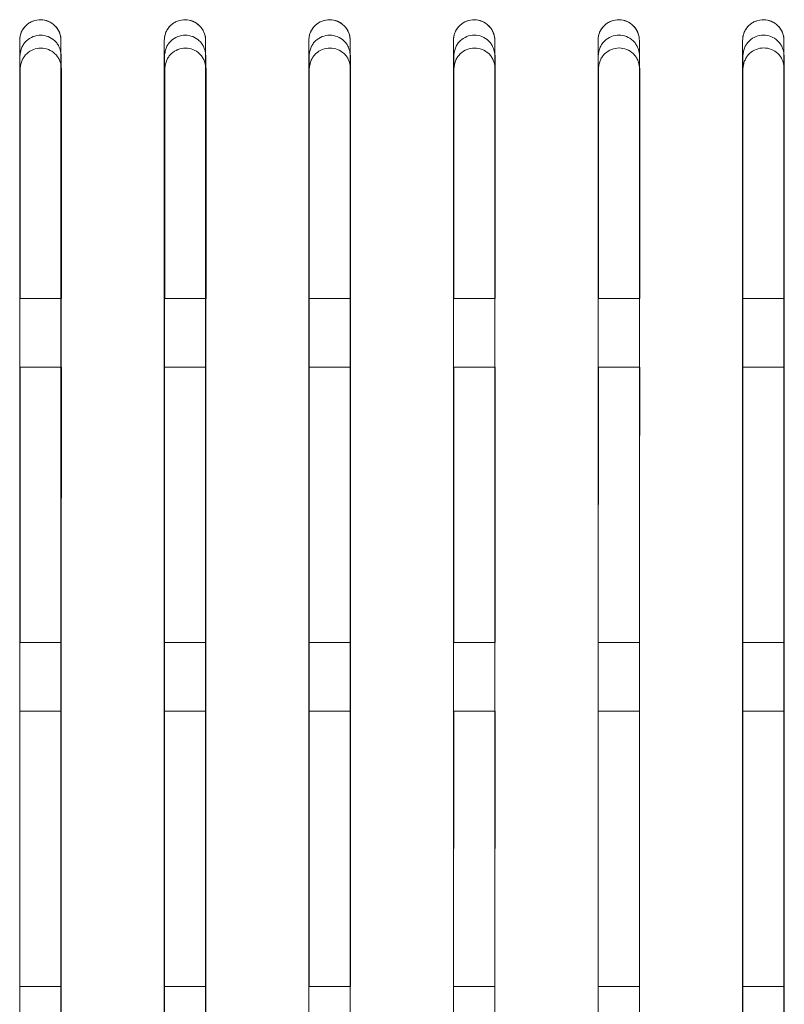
# Model space of a CAD drawing. Header units: millimetres. Extents: x 19 to 844, y 7 to 552.
# Tile 78 of 177: x 155 to 164, y 357 to 369. Entities that reach past the tile are written whole.
import ezdxf

# ---------------------------------------------------------------- set-up
doc = ezdxf.new("R2010")
doc.units = ezdxf.units.MM

msp = doc.modelspace()

# ---------------------------------------------------------------- linework, layer by layer
at = {"color": 7, "linetype": 'Continuous', "lineweight": 15}
for p, q in [((155.374, 368.094), (155.373, 365.424)), ((155.853, 365.424), (155.854, 368.094)), ((157.053, 368.095), (157.053, 365.424)), ((157.533, 365.424), (157.533, 368.095)), ((158.733, 368.095), (158.732, 365.424)), ((159.212, 365.424), (159.213, 368.095)), ((160.413, 368.095), (160.412, 365.424)), ((160.892, 365.424), (160.893, 368.095)), ((162.093, 368.096), (162.092, 365.424)), ((162.572, 365.424), (162.573, 368.096)), ((163.772, 368.096), (163.772, 365.424)), ((164.252, 365.424), (164.252, 368.096)), ((155.368, 365.424), (155.848, 365.424)), ((157.048, 365.424), (157.528, 365.424)), ((158.728, 365.424), (159.208, 365.424)), ((160.408, 365.424), (160.888, 365.424)), ((162.088, 365.424), (162.568, 365.424)), ((163.768, 365.424), (164.248, 365.424)), ((155.848, 364.624), (155.368, 364.624)), ((155.373, 364.624), (155.372, 361.424)), ((157.528, 364.624), (157.048, 364.624)), ((157.052, 364.624), (157.052, 361.424)), ((159.208, 364.624), (158.728, 364.624)), ((158.732, 364.624), (158.731, 361.424)), ((160.888, 364.624), (160.408, 364.624)), ((160.412, 364.624), (160.411, 361.424)), ((162.568, 364.624), (162.088, 364.624)), ((162.092, 364.624), (162.091, 361.424)), ((164.248, 364.624), (163.768, 364.624)), ((163.772, 364.624), (163.771, 361.424)), ((155.848, 361.424), (155.368, 361.424)), ((157.528, 361.424), (157.048, 361.424)), ((159.208, 361.424), (158.728, 361.424)), ((160.888, 361.424), (160.408, 361.424)), ((162.568, 361.424), (162.088, 361.424)), ((164.248, 361.424), (163.768, 361.424)), ((155.368, 360.624), (155.848, 360.624)), ((155.371, 360.624), (155.371, 357.424)), ((155.851, 357.424), (155.851, 360.624)), ((157.048, 360.624), (157.528, 360.624)), ((157.051, 360.624), (157.051, 357.424)), ((157.531, 357.424), (157.531, 360.624)), ((158.728, 360.624), (159.208, 360.624)), ((158.731, 360.624), (158.731, 357.424)), ((159.21, 357.424), (159.211, 360.624)), ((160.408, 360.624), (160.888, 360.624)), ((160.411, 360.624), (160.41, 357.424)), ((160.89, 357.424), (160.891, 360.624)), ((162.088, 360.624), (162.568, 360.624)), ((162.091, 360.624), (162.09, 357.424)), ((162.57, 357.424), (162.571, 360.624)), ((163.768, 360.624), (164.248, 360.624)), ((163.771, 360.624), (163.77, 357.424)), ((164.25, 357.424), (164.251, 360.624)), ((155.848, 357.424), (155.368, 357.424)), ((157.528, 357.424), (157.048, 357.424)), ((159.208, 357.424), (158.728, 357.424)), ((160.888, 357.424), (160.408, 357.424)), ((162.568, 357.424), (162.088, 357.424)), ((164.248, 357.424), (163.768, 357.424))]:
    msp.add_line(p, q, dxfattribs=at)
for points, knots in [([(155.848, 368.424), (155.848, 368.433), (155.848, 368.45), (155.843, 368.476), (155.834, 368.51), (155.814, 368.551), (155.772, 368.604), (155.705, 368.65), (155.613, 368.67), (155.534, 368.656), (155.478, 368.627), (155.436, 368.594), (155.399, 368.548), (155.373, 368.488), (155.37, 368.445), (155.368, 368.424)], [0, 0, 0, 0, 0.036835, 0.072667, 0.107872, 0.182311, 0.257524, 0.377611, 0.494593, 0.613139, 0.674205, 0.737563, 0.825246, 0.910696, 1, 1, 1, 1]), ([(155.368, 368.424), (155.369, 368.434), (155.369, 368.453), (155.374, 368.478), (155.38, 368.5), (155.391, 368.528), (155.41, 368.562), (155.451, 368.61), (155.519, 368.653), (155.612, 368.67), (155.704, 368.65), (155.768, 368.607), (155.808, 368.56), (155.829, 368.521), (155.845, 368.475), (155.847, 368.443), (155.848, 368.424)], [0, 0, 0, 0, 0.041354, 0.077441, 0.108262, 0.133817, 0.20143, 0.263059, 0.38868, 0.505151, 0.618481, 0.741991, 0.80149, 0.867763, 0.921967, 1, 1, 1, 1]), ([(157.528, 368.424), (157.528, 368.433), (157.528, 368.45), (157.523, 368.476), (157.514, 368.51), (157.494, 368.551), (157.452, 368.604), (157.385, 368.65), (157.293, 368.67), (157.214, 368.656), (157.158, 368.627), (157.116, 368.594), (157.079, 368.548), (157.053, 368.488), (157.05, 368.445), (157.048, 368.424)], [0, 0, 0, 0, 0.036826, 0.07265, 0.107847, 0.182274, 0.257475, 0.377564, 0.494568, 0.613145, 0.674222, 0.737588, 0.825269, 0.91071, 1, 1, 1, 1]), ([(157.048, 368.424), (157.049, 368.434), (157.049, 368.453), (157.054, 368.478), (157.06, 368.5), (157.071, 368.528), (157.09, 368.562), (157.131, 368.61), (157.199, 368.653), (157.292, 368.67), (157.384, 368.65), (157.448, 368.607), (157.488, 368.56), (157.509, 368.521), (157.525, 368.475), (157.527, 368.443), (157.528, 368.424)], [0, 0, 0, 0, 0.041371, 0.0774613, 0.1082701, 0.133798, 0.2014176, 0.2630415, 0.3886912, 0.5051836, 0.6185376, 0.7420467, 0.8015437, 0.8677985, 0.9220387, 1, 1, 1, 1]), ([(159.208, 368.424), (159.208, 368.433), (159.208, 368.45), (159.203, 368.476), (159.194, 368.51), (159.174, 368.551), (159.132, 368.604), (159.065, 368.65), (158.973, 368.67), (158.894, 368.656), (158.838, 368.627), (158.796, 368.594), (158.759, 368.548), (158.733, 368.488), (158.73, 368.445), (158.728, 368.424)], [0, 0, 0, 0, 0.036818, 0.072634, 0.107823, 0.182237, 0.257428, 0.377517, 0.494541, 0.613148, 0.674236, 0.737611, 0.82529, 0.910724, 1, 1, 1, 1]), ([(158.728, 368.424), (158.729, 368.434), (158.729, 368.453), (158.734, 368.478), (158.74, 368.5), (158.751, 368.528), (158.77, 368.562), (158.811, 368.61), (158.879, 368.653), (158.972, 368.67), (159.064, 368.65), (159.128, 368.607), (159.168, 368.56), (159.189, 368.521), (159.205, 368.475), (159.207, 368.443), (159.208, 368.424)], [0, 0, 0, 0, 0.04139, 0.077483, 0.10828, 0.133781, 0.201408, 0.263026, 0.388705, 0.505217, 0.618595, 0.742102, 0.801596, 0.867833, 0.92211, 1, 1, 1, 1]), ([(160.888, 368.424), (160.888, 368.433), (160.888, 368.45), (160.883, 368.476), (160.874, 368.51), (160.854, 368.551), (160.812, 368.604), (160.745, 368.65), (160.653, 368.67), (160.574, 368.656), (160.518, 368.627), (160.476, 368.594), (160.439, 368.548), (160.413, 368.488), (160.41, 368.445), (160.408, 368.424)], [0, 0, 0, 0, 0.03681, 0.072618, 0.1078, 0.182202, 0.257382, 0.37747, 0.494513, 0.613148, 0.674247, 0.737631, 0.825309, 0.910736, 1, 1, 1, 1]), ([(160.408, 368.424), (160.409, 368.434), (160.409, 368.453), (160.414, 368.479), (160.42, 368.5), (160.431, 368.528), (160.45, 368.562), (160.491, 368.61), (160.559, 368.653), (160.652, 368.67), (160.744, 368.65), (160.808, 368.607), (160.848, 368.56), (160.869, 368.521), (160.885, 368.475), (160.887, 368.443), (160.888, 368.424)], [0, 0, 0, 0, 0.04141, 0.077507, 0.108292, 0.133765, 0.2014, 0.263014, 0.388721, 0.505253, 0.618652, 0.742156, 0.801648, 0.867867, 0.922181, 1, 1, 1, 1]), ([(162.568, 368.424), (162.568, 368.433), (162.568, 368.45), (162.563, 368.476), (162.554, 368.51), (162.534, 368.551), (162.492, 368.604), (162.425, 368.65), (162.333, 368.67), (162.254, 368.656), (162.198, 368.627), (162.156, 368.594), (162.119, 368.548), (162.093, 368.488), (162.09, 368.445), (162.088, 368.424)], [0, 0, 0, 0, 0.0368029, 0.0726034, 0.1077772, 0.1821673, 0.2573363, 0.3774224, 0.4944828, 0.6131464, 0.6742562, 0.7376491, 0.8253262, 0.9107479, 1, 1, 1, 1]), ([(162.088, 368.424), (162.089, 368.434), (162.089, 368.453), (162.094, 368.479), (162.1, 368.5), (162.111, 368.528), (162.13, 368.562), (162.171, 368.61), (162.239, 368.653), (162.332, 368.67), (162.424, 368.65), (162.488, 368.607), (162.528, 368.56), (162.549, 368.52), (162.565, 368.475), (162.567, 368.443), (162.568, 368.424)], [0, 0, 0, 0, 0.0414308, 0.0775332, 0.1083065, 0.133751, 0.2013948, 0.2630042, 0.3887402, 0.5052897, 0.6187096, 0.7422088, 0.8016987, 0.8678996, 0.922251, 1, 1, 1, 1]), ([(164.248, 368.424), (164.248, 368.433), (164.248, 368.45), (164.243, 368.476), (164.234, 368.51), (164.214, 368.551), (164.172, 368.604), (164.105, 368.65), (164.013, 368.67), (163.934, 368.656), (163.878, 368.627), (163.836, 368.594), (163.799, 368.548), (163.773, 368.488), (163.77, 368.445), (163.768, 368.424)], [0, 0, 0, 0, 0.036796, 0.072589, 0.107756, 0.182134, 0.257292, 0.377375, 0.494452, 0.613142, 0.674263, 0.737664, 0.825342, 0.910758, 1, 1, 1, 1]), ([(163.768, 368.424), (163.769, 368.434), (163.769, 368.453), (163.774, 368.479), (163.78, 368.5), (163.791, 368.528), (163.81, 368.562), (163.851, 368.61), (163.919, 368.653), (164.012, 368.67), (164.104, 368.65), (164.168, 368.607), (164.208, 368.559), (164.229, 368.52), (164.245, 368.475), (164.247, 368.443), (164.248, 368.424)], [0, 0, 0, 0, 0.0414532, 0.0775611, 0.1083227, 0.1337386, 0.2013916, 0.2629969, 0.3887614, 0.5053282, 0.6187674, 0.7422611, 0.8017485, 0.8679313, 0.9223208, 1, 1, 1, 1]), ([(155.851, 368.244), (155.85, 368.256), (155.847, 368.28), (155.839, 368.313), (155.827, 368.348), (155.807, 368.385), (155.767, 368.431), (155.702, 368.472), (155.612, 368.49), (155.521, 368.472), (155.456, 368.431), (155.416, 368.385), (155.393, 368.343), (155.378, 368.296), (155.374, 368.262), (155.371, 368.244)], [0, 0, 0, 0, 0.051157, 0.098289, 0.141818, 0.204624, 0.26591, 0.385436, 0.499807, 0.614263, 0.734176, 0.795541, 0.858402, 0.924864, 1, 1, 1, 1]), ([(155.851, 368.244), (155.85, 368.256), (155.847, 368.28), (155.839, 368.313), (155.827, 368.348), (155.807, 368.385), (155.767, 368.431), (155.702, 368.472), (155.612, 368.49), (155.521, 368.472), (155.456, 368.431), (155.416, 368.385), (155.393, 368.343), (155.378, 368.296), (155.374, 368.262), (155.371, 368.244)], [0, 0, 0, 0, 0.051157, 0.098289, 0.141818, 0.204624, 0.26591, 0.385436, 0.499807, 0.614263, 0.734176, 0.795541, 0.858402, 0.924864, 1, 1, 1, 1]), ([(155.851, 368.244), (155.85, 368.256), (155.847, 368.28), (155.839, 368.313), (155.827, 368.348), (155.807, 368.385), (155.767, 368.431), (155.702, 368.472), (155.612, 368.49), (155.521, 368.472), (155.456, 368.431), (155.416, 368.385), (155.393, 368.343), (155.378, 368.296), (155.374, 368.262), (155.371, 368.244)], [0, 0, 0, 0, 0.05116, 0.098295, 0.141826, 0.204633, 0.26592, 0.385441, 0.499807, 0.614257, 0.734166, 0.795532, 0.858394, 0.924859, 1, 1, 1, 1]), ([(155.851, 368.244), (155.85, 368.256), (155.847, 368.28), (155.839, 368.313), (155.827, 368.348), (155.807, 368.385), (155.767, 368.431), (155.702, 368.472), (155.612, 368.49), (155.521, 368.472), (155.456, 368.431), (155.416, 368.385), (155.393, 368.343), (155.378, 368.296), (155.374, 368.262), (155.371, 368.244)], [0, 0, 0, 0, 0.05116, 0.098295, 0.141826, 0.204633, 0.26592, 0.385441, 0.499807, 0.614257, 0.734166, 0.795532, 0.858394, 0.924859, 1, 1, 1, 1]), ([(157.531, 368.244), (157.53, 368.257), (157.527, 368.28), (157.519, 368.313), (157.507, 368.349), (157.487, 368.385), (157.447, 368.431), (157.382, 368.472), (157.292, 368.49), (157.201, 368.472), (157.136, 368.431), (157.095, 368.385), (157.073, 368.344), (157.058, 368.296), (157.053, 368.262), (157.051, 368.244)], [0, 0, 0, 0, 0.051173, 0.098316, 0.141852, 0.204666, 0.265961, 0.385501, 0.499872, 0.61432, 0.734215, 0.795571, 0.858423, 0.924877, 1, 1, 1, 1]), ([(157.531, 368.244), (157.53, 368.257), (157.527, 368.28), (157.519, 368.313), (157.507, 368.349), (157.487, 368.385), (157.447, 368.431), (157.382, 368.472), (157.292, 368.49), (157.201, 368.472), (157.136, 368.431), (157.095, 368.385), (157.073, 368.344), (157.058, 368.296), (157.053, 368.262), (157.051, 368.244)], [0, 0, 0, 0, 0.051173, 0.098316, 0.141852, 0.204666, 0.265961, 0.385501, 0.499872, 0.61432, 0.734215, 0.795571, 0.858423, 0.924877, 1, 1, 1, 1]), ([(157.531, 368.244), (157.53, 368.257), (157.527, 368.28), (157.519, 368.313), (157.507, 368.349), (157.487, 368.385), (157.447, 368.431), (157.382, 368.472), (157.292, 368.49), (157.201, 368.472), (157.136, 368.431), (157.095, 368.385), (157.073, 368.344), (157.058, 368.296), (157.053, 368.262), (157.051, 368.244)], [0, 0, 0, 0, 0.051176, 0.098322, 0.14186, 0.204676, 0.26597, 0.385506, 0.499872, 0.614314, 0.734205, 0.795562, 0.858415, 0.924872, 1, 1, 1, 1]), ([(157.531, 368.244), (157.53, 368.257), (157.527, 368.28), (157.519, 368.313), (157.507, 368.349), (157.487, 368.385), (157.447, 368.431), (157.382, 368.472), (157.292, 368.49), (157.201, 368.472), (157.136, 368.431), (157.095, 368.385), (157.073, 368.344), (157.058, 368.296), (157.053, 368.262), (157.051, 368.244)], [0, 0, 0, 0, 0.051176, 0.098322, 0.14186, 0.204676, 0.26597, 0.385506, 0.499872, 0.614314, 0.734205, 0.795562, 0.858415, 0.924872, 1, 1, 1, 1]), ([(159.211, 368.245), (159.209, 368.257), (159.207, 368.28), (159.199, 368.314), (159.186, 368.349), (159.167, 368.385), (159.127, 368.431), (159.062, 368.472), (158.971, 368.49), (158.88, 368.472), (158.815, 368.431), (158.775, 368.385), (158.753, 368.344), (158.738, 368.296), (158.733, 368.262), (158.731, 368.244)], [0, 0, 0, 0, 0.051189, 0.098343, 0.141887, 0.20471, 0.266013, 0.385566, 0.499938, 0.614376, 0.734253, 0.7956, 0.858443, 0.924889, 1, 1, 1, 1]), ([(159.211, 368.245), (159.209, 368.257), (159.207, 368.28), (159.199, 368.314), (159.186, 368.349), (159.167, 368.385), (159.127, 368.431), (159.062, 368.472), (158.971, 368.49), (158.88, 368.472), (158.815, 368.431), (158.775, 368.385), (158.753, 368.344), (158.738, 368.296), (158.733, 368.262), (158.731, 368.244)], [0, 0, 0, 0, 0.051189, 0.098343, 0.141887, 0.20471, 0.266013, 0.385566, 0.499938, 0.614376, 0.734253, 0.7956, 0.858443, 0.924889, 1, 1, 1, 1]), ([(159.211, 368.245), (159.209, 368.257), (159.207, 368.28), (159.199, 368.314), (159.186, 368.349), (159.167, 368.385), (159.127, 368.431), (159.062, 368.472), (158.971, 368.49), (158.88, 368.472), (158.815, 368.431), (158.775, 368.385), (158.753, 368.344), (158.738, 368.296), (158.733, 368.262), (158.731, 368.244)], [0, 0, 0, 0, 0.051192, 0.098349, 0.141895, 0.204719, 0.266022, 0.385572, 0.499938, 0.61437, 0.734244, 0.795591, 0.858435, 0.924884, 1, 1, 1, 1]), ([(159.211, 368.245), (159.209, 368.257), (159.207, 368.28), (159.199, 368.314), (159.186, 368.349), (159.167, 368.385), (159.127, 368.431), (159.062, 368.472), (158.971, 368.49), (158.88, 368.472), (158.815, 368.431), (158.775, 368.385), (158.753, 368.344), (158.738, 368.296), (158.733, 368.262), (158.731, 368.244)], [0, 0, 0, 0, 0.051192, 0.098349, 0.141895, 0.204719, 0.266022, 0.385572, 0.499938, 0.61437, 0.734244, 0.795591, 0.858435, 0.924884, 1, 1, 1, 1]), ([(160.891, 368.245), (160.889, 368.257), (160.887, 368.281), (160.879, 368.314), (160.866, 368.349), (160.847, 368.385), (160.807, 368.431), (160.742, 368.472), (160.651, 368.491), (160.56, 368.473), (160.495, 368.431), (160.455, 368.385), (160.433, 368.344), (160.418, 368.297), (160.413, 368.263), (160.411, 368.245)], [0, 0, 0, 0, 0.051205, 0.098371, 0.141922, 0.204754, 0.266065, 0.385632, 0.500003, 0.614432, 0.734291, 0.795629, 0.858463, 0.9249, 1, 1, 1, 1]), ([(160.891, 368.245), (160.889, 368.257), (160.887, 368.281), (160.879, 368.314), (160.866, 368.349), (160.847, 368.385), (160.807, 368.431), (160.742, 368.472), (160.651, 368.491), (160.56, 368.473), (160.495, 368.431), (160.455, 368.385), (160.433, 368.344), (160.418, 368.297), (160.413, 368.263), (160.411, 368.245)], [0, 0, 0, 0, 0.051205, 0.098371, 0.141922, 0.204754, 0.266065, 0.385632, 0.500003, 0.614432, 0.734291, 0.795629, 0.858463, 0.9249, 1, 1, 1, 1]), ([(160.891, 368.245), (160.889, 368.257), (160.887, 368.281), (160.879, 368.314), (160.866, 368.349), (160.847, 368.385), (160.807, 368.431), (160.742, 368.472), (160.651, 368.491), (160.56, 368.473), (160.495, 368.431), (160.455, 368.385), (160.433, 368.344), (160.418, 368.297), (160.413, 368.263), (160.411, 368.245)], [0, 0, 0, 0, 0.0512085, 0.0983773, 0.1419301, 0.2047635, 0.2660741, 0.3856374, 0.500003, 0.6144256, 0.7342817, 0.7956192, 0.8584554, 0.9248954, 1, 1, 1, 1]), ([(160.891, 368.245), (160.889, 368.257), (160.887, 368.281), (160.879, 368.314), (160.866, 368.349), (160.847, 368.385), (160.807, 368.431), (160.742, 368.472), (160.651, 368.491), (160.56, 368.473), (160.495, 368.431), (160.455, 368.385), (160.433, 368.344), (160.418, 368.297), (160.413, 368.263), (160.411, 368.245)], [0, 0, 0, 0, 0.0512085, 0.0983773, 0.1419301, 0.2047635, 0.2660741, 0.3856374, 0.500003, 0.6144256, 0.7342817, 0.7956192, 0.8584554, 0.9248954, 1, 1, 1, 1]), ([(162.571, 368.245), (162.569, 368.257), (162.566, 368.281), (162.558, 368.314), (162.546, 368.349), (162.526, 368.386), (162.487, 368.432), (162.422, 368.473), (162.331, 368.491), (162.24, 368.473), (162.175, 368.432), (162.135, 368.385), (162.112, 368.344), (162.097, 368.297), (162.093, 368.263), (162.091, 368.245)], [0, 0, 0, 0, 0.051222, 0.0984, 0.141958, 0.204799, 0.266118, 0.385698, 0.500069, 0.614487, 0.734328, 0.795657, 0.858483, 0.924912, 1, 1, 1, 1]), ([(162.571, 368.245), (162.569, 368.257), (162.566, 368.281), (162.558, 368.314), (162.546, 368.349), (162.526, 368.386), (162.487, 368.432), (162.422, 368.473), (162.331, 368.491), (162.24, 368.473), (162.175, 368.432), (162.135, 368.385), (162.112, 368.344), (162.097, 368.297), (162.093, 368.263), (162.091, 368.245)], [0, 0, 0, 0, 0.051222, 0.0984, 0.141958, 0.204799, 0.266118, 0.385698, 0.500069, 0.614487, 0.734328, 0.795657, 0.858483, 0.924912, 1, 1, 1, 1]), ([(162.571, 368.245), (162.569, 368.257), (162.566, 368.281), (162.558, 368.314), (162.546, 368.349), (162.526, 368.386), (162.487, 368.432), (162.422, 368.473), (162.331, 368.491), (162.24, 368.473), (162.175, 368.432), (162.135, 368.385), (162.112, 368.344), (162.097, 368.297), (162.093, 368.263), (162.091, 368.245)], [0, 0, 0, 0, 0.0512251, 0.0984058, 0.141966, 0.2048087, 0.2661272, 0.3857038, 0.5000686, 0.614481, 0.7343189, 0.7956471, 0.8584751, 0.9249069, 1, 1, 1, 1]), ([(162.571, 368.245), (162.569, 368.257), (162.566, 368.281), (162.558, 368.314), (162.546, 368.349), (162.526, 368.386), (162.487, 368.432), (162.422, 368.473), (162.331, 368.491), (162.24, 368.473), (162.175, 368.432), (162.135, 368.385), (162.112, 368.344), (162.097, 368.297), (162.093, 368.263), (162.091, 368.245)], [0, 0, 0, 0, 0.0512251, 0.0984058, 0.141966, 0.2048087, 0.2661272, 0.3857038, 0.5000686, 0.614481, 0.7343189, 0.7956471, 0.8584751, 0.9249069, 1, 1, 1, 1]), ([(164.25, 368.245), (164.249, 368.257), (164.246, 368.281), (164.238, 368.314), (164.226, 368.35), (164.206, 368.386), (164.166, 368.432), (164.101, 368.473), (164.011, 368.491), (163.92, 368.473), (163.855, 368.432), (163.815, 368.386), (163.792, 368.344), (163.777, 368.297), (163.773, 368.263), (163.771, 368.245)], [0, 0, 0, 0, 0.051239, 0.098429, 0.141995, 0.204845, 0.266172, 0.385765, 0.500135, 0.614542, 0.734365, 0.795684, 0.858502, 0.924923, 1, 1, 1, 1]), ([(164.25, 368.245), (164.249, 368.257), (164.246, 368.281), (164.238, 368.314), (164.226, 368.35), (164.206, 368.386), (164.166, 368.432), (164.101, 368.473), (164.011, 368.491), (163.92, 368.473), (163.855, 368.432), (163.815, 368.386), (163.792, 368.344), (163.777, 368.297), (163.773, 368.263), (163.771, 368.245)], [0, 0, 0, 0, 0.051239, 0.098429, 0.141995, 0.204845, 0.266172, 0.385765, 0.500135, 0.614542, 0.734365, 0.795684, 0.858502, 0.924923, 1, 1, 1, 1]), ([(164.25, 368.245), (164.249, 368.257), (164.246, 368.281), (164.238, 368.314), (164.226, 368.35), (164.206, 368.386), (164.166, 368.432), (164.101, 368.473), (164.011, 368.491), (163.92, 368.473), (163.855, 368.432), (163.815, 368.386), (163.792, 368.344), (163.777, 368.297), (163.773, 368.263), (163.771, 368.245)], [0, 0, 0, 0, 0.051242, 0.098435, 0.142003, 0.204855, 0.266181, 0.385771, 0.500134, 0.614536, 0.734355, 0.795674, 0.858494, 0.924918, 1, 1, 1, 1]), ([(164.25, 368.245), (164.249, 368.257), (164.246, 368.281), (164.238, 368.314), (164.226, 368.35), (164.206, 368.386), (164.166, 368.432), (164.101, 368.473), (164.011, 368.491), (163.92, 368.473), (163.855, 368.432), (163.815, 368.386), (163.792, 368.344), (163.777, 368.297), (163.773, 368.263), (163.771, 368.245)], [0, 0, 0, 0, 0.051242, 0.098435, 0.142003, 0.204855, 0.266181, 0.385771, 0.500134, 0.614536, 0.734355, 0.795674, 0.858494, 0.924918, 1, 1, 1, 1]), ([(155.368, 341.624), (155.368, 344.537), (155.368, 351.273), (155.368, 360.174), (155.368, 366.177), (155.368, 368.424)], [0.3129529, 0.3129529, 0.3129529, 0.3129529, 0.5, 0.75, 0.9002616, 0.9002616, 0.9002616, 0.9002616]), ([(155.368, 368.424), (155.368, 368.046), (155.368, 367.295), (155.368, 366.174), (155.368, 365.066), (155.368, 363.971), (155.368, 362.89), (155.368, 361.037), (155.368, 358.466), (155.368, 355.102), (155.368, 351.781), (155.368, 349.141), (155.368, 347.26), (155.368, 346.098), (155.368, 344.955), (155.368, 343.829), (155.368, 342.721), (155.368, 341.987), (155.368, 341.624)], [0, 0, 0, 0, 0.043149, 0.085741, 0.127776, 0.169256, 0.210179, 0.250548, 0.379263, 0.500747, 0.628718, 0.750524, 0.794014, 0.836735, 0.878691, 0.919884, 0.96032, 1, 1, 1, 1]), ([(155.848, 341.624), (155.848, 344.535), (155.848, 351.269), (155.848, 360.17), (155.848, 366.175), (155.848, 368.424)], [0.3130086, 0.3130086, 0.3130086, 0.3130086, 0.5, 0.75, 0.9004285, 0.9004285, 0.9004285, 0.9004285]), ([(155.848, 341.624), (155.848, 341.841), (155.848, 342.278), (155.848, 342.936), (155.848, 343.601), (155.848, 344.272), (155.848, 344.95), (155.848, 345.634), (155.848, 346.324), (155.848, 347.021), (155.848, 347.725), (155.848, 349.297), (155.848, 351.781), (155.848, 355.102), (155.848, 358.466), (155.848, 361.399), (155.848, 363.986), (155.848, 366.189), (155.848, 367.672), (155.848, 368.424)], [0, 0, 0, 0, 0.023716, 0.047704, 0.071965, 0.096499, 0.121307, 0.14639, 0.171749, 0.197384, 0.223296, 0.249485, 0.371284, 0.49927, 0.620738, 0.749465, 0.830744, 0.914254, 1, 1, 1, 1]), ([(157.048, 341.624), (157.048, 344.532), (157.048, 351.261), (157.048, 360.162), (157.048, 366.17), (157.048, 368.424)], [0.3131442, 0.3131442, 0.3131442, 0.3131442, 0.5, 0.75, 0.9008349, 0.9008349, 0.9008349, 0.9008349]), ([(157.048, 368.424), (157.048, 368.046), (157.048, 367.295), (157.048, 366.173), (157.048, 365.065), (157.048, 363.971), (157.048, 362.889), (157.048, 361.037), (157.048, 358.465), (157.048, 355.102), (157.048, 351.781), (157.048, 349.141), (157.048, 347.26), (157.048, 346.098), (157.048, 344.954), (157.048, 343.828), (157.048, 342.721), (157.048, 341.987), (157.048, 341.624)], [0, 0, 0, 0, 0.043155, 0.08575, 0.127783, 0.169256, 0.210169, 0.250524, 0.379257, 0.500715, 0.6287, 0.750502, 0.794002, 0.836731, 0.878692, 0.919888, 0.960323, 1, 1, 1, 1]), ([(157.528, 341.624), (157.528, 344.53), (157.528, 351.257), (157.528, 360.159), (157.528, 366.168), (157.528, 368.424)], [0.313197, 0.313197, 0.313197, 0.313197, 0.5, 0.75, 0.900993, 0.900993, 0.900993, 0.900993]), ([(157.528, 341.624), (157.528, 341.841), (157.528, 342.278), (157.528, 342.936), (157.528, 343.601), (157.528, 344.272), (157.528, 344.949), (157.528, 345.633), (157.528, 346.324), (157.528, 347.021), (157.528, 347.725), (157.528, 349.297), (157.528, 351.781), (157.528, 355.102), (157.528, 358.465), (157.528, 361.398), (157.528, 363.986), (157.528, 366.189), (157.528, 367.672), (157.528, 368.424)], [0, 0, 0, 0, 0.023714, 0.047701, 0.071961, 0.096496, 0.121306, 0.146392, 0.171754, 0.197394, 0.223312, 0.249508, 0.371302, 0.4993, 0.620744, 0.749489, 0.830743, 0.914245, 1, 1, 1, 1]), ([(158.728, 341.624), (158.728, 344.527), (158.728, 351.249), (158.728, 360.151), (158.728, 366.164), (158.728, 368.424)], [0.3133252, 0.3133252, 0.3133252, 0.3133252, 0.5, 0.75, 0.9013772, 0.9013772, 0.9013772, 0.9013772]), ([(158.728, 368.424), (158.728, 368.046), (158.728, 367.294), (158.728, 366.173), (158.728, 365.065), (158.728, 363.97), (158.728, 362.889), (158.728, 361.036), (158.728, 358.465), (158.728, 355.102), (158.728, 351.781), (158.728, 349.141), (158.728, 347.26), (158.728, 346.098), (158.728, 344.954), (158.728, 343.828), (158.728, 342.721), (158.728, 341.987), (158.728, 341.624)], [0, 0, 0, 0, 0.043162, 0.085758, 0.127789, 0.169257, 0.21016, 0.2505, 0.379251, 0.500685, 0.628683, 0.75048, 0.79399, 0.836727, 0.878693, 0.919891, 0.960326, 1, 1, 1, 1]), ([(159.208, 341.624), (159.208, 344.526), (159.208, 351.246), (159.208, 360.148), (159.208, 366.162), (159.208, 368.424)], [0.313375, 0.313375, 0.313375, 0.313375, 0.5, 0.75, 0.9015265, 0.9015265, 0.9015265, 0.9015265]), ([(159.208, 341.624), (159.208, 341.841), (159.208, 342.278), (159.208, 342.936), (159.208, 343.6), (159.208, 344.271), (159.208, 344.949), (159.208, 345.633), (159.208, 346.324), (159.208, 347.021), (159.208, 347.725), (159.208, 349.297), (159.208, 351.781), (159.208, 355.101), (159.208, 358.465), (159.208, 361.398), (159.208, 363.986), (159.208, 366.188), (159.208, 367.672), (159.208, 368.424)], [0, 0, 0, 0, 0.023712, 0.0476977, 0.0719579, 0.0964934, 0.121305, 0.1463934, 0.1717593, 0.1974034, 0.2233263, 0.2495288, 0.3713183, 0.4993295, 0.6207491, 0.7495118, 0.8307423, 0.9142371, 1, 1, 1, 1]), ([(160.408, 341.624), (160.408, 344.523), (160.408, 351.239), (160.408, 360.14), (160.408, 366.157), (160.408, 368.424)], [0.3134958, 0.3134958, 0.3134958, 0.3134958, 0.5, 0.75, 0.9018885, 0.9018885, 0.9018885, 0.9018885]), ([(160.408, 368.424), (160.408, 368.046), (160.408, 367.294), (160.408, 366.172), (160.408, 365.064), (160.408, 363.97), (160.408, 362.889), (160.408, 361.036), (160.408, 358.465), (160.408, 355.101), (160.408, 351.781), (160.408, 349.141), (160.408, 347.26), (160.408, 346.098), (160.408, 344.954), (160.408, 343.828), (160.408, 342.721), (160.408, 341.987), (160.408, 341.624)], [0, 0, 0, 0, 0.043168, 0.085766, 0.127796, 0.169258, 0.210152, 0.250478, 0.379246, 0.500657, 0.628667, 0.75046, 0.79398, 0.836723, 0.878694, 0.919895, 0.960329, 1, 1, 1, 1]), ([(160.888, 341.624), (160.888, 344.522), (160.888, 351.236), (160.888, 360.137), (160.888, 366.156), (160.888, 368.424)], [0.3135427, 0.3135427, 0.3135427, 0.3135427, 0.5, 0.75, 0.9020289, 0.9020289, 0.9020289, 0.9020289]), ([(160.888, 341.624), (160.888, 341.841), (160.888, 342.278), (160.888, 342.936), (160.888, 343.6), (160.888, 344.271), (160.888, 344.949), (160.888, 345.633), (160.888, 346.324), (160.888, 347.021), (160.888, 347.725), (160.888, 349.296), (160.888, 351.781), (160.888, 355.101), (160.888, 358.465), (160.888, 361.398), (160.888, 363.985), (160.888, 366.188), (160.888, 367.672), (160.888, 368.424)], [0, 0, 0, 0, 0.02371, 0.047695, 0.071955, 0.096491, 0.121304, 0.146395, 0.171764, 0.197412, 0.22334, 0.249549, 0.371334, 0.499357, 0.620754, 0.749533, 0.830741, 0.914229, 1, 1, 1, 1]), ([(162.088, 341.624), (162.088, 344.519), (162.088, 351.229), (162.088, 360.13), (162.088, 366.151), (162.088, 368.424)], [0.313656, 0.313656, 0.313656, 0.313656, 0.5, 0.75, 0.9023686, 0.9023686, 0.9023686, 0.9023686]), ([(162.088, 368.424), (162.088, 368.046), (162.088, 367.294), (162.088, 366.172), (162.088, 365.064), (162.088, 363.97), (162.088, 362.889), (162.088, 361.036), (162.088, 358.465), (162.088, 355.101), (162.088, 351.781), (162.088, 349.141), (162.088, 347.26), (162.088, 346.097), (162.088, 344.953), (162.088, 343.828), (162.088, 342.72), (162.088, 341.987), (162.088, 341.624)], [0, 0, 0, 0, 0.043173, 0.085774, 0.127802, 0.169259, 0.210144, 0.250458, 0.379241, 0.50063, 0.628652, 0.75044, 0.79397, 0.83672, 0.878695, 0.919898, 0.960331, 1, 1, 1, 1]), ([(162.568, 341.624), (162.568, 344.518), (162.568, 351.226), (162.568, 360.128), (162.568, 366.15), (162.568, 368.424)], [0.3136999, 0.3136999, 0.3136999, 0.3136999, 0.5, 0.75, 0.9025, 0.9025, 0.9025, 0.9025]), ([(162.568, 341.624), (162.568, 341.841), (162.568, 342.278), (162.568, 342.935), (162.568, 343.6), (162.568, 344.271), (162.568, 344.948), (162.568, 345.633), (162.568, 346.323), (162.568, 347.021), (162.568, 347.725), (162.568, 349.296), (162.568, 351.781), (162.568, 355.101), (162.568, 358.465), (162.568, 361.397), (162.568, 363.985), (162.568, 366.188), (162.568, 367.672), (162.568, 368.424)], [0, 0, 0, 0, 0.023708, 0.047692, 0.071951, 0.096488, 0.121303, 0.146396, 0.171768, 0.19742, 0.223353, 0.249567, 0.371349, 0.499383, 0.620758, 0.749553, 0.83074, 0.914221, 1, 1, 1, 1]), ([(163.768, 341.624), (163.768, 344.515), (163.768, 351.219), (163.768, 360.121), (163.768, 366.146), (163.768, 368.424)], [0.3138058, 0.3138058, 0.3138058, 0.3138058, 0.5, 0.75, 0.9028174, 0.9028174, 0.9028174, 0.9028174]), ([(163.768, 368.424), (163.768, 368.045), (163.768, 367.294), (163.768, 366.172), (163.768, 365.064), (163.768, 363.969), (163.768, 362.889), (163.768, 361.036), (163.768, 358.465), (163.768, 355.101), (163.768, 351.781), (163.768, 349.141), (163.768, 347.26), (163.768, 346.097), (163.768, 344.953), (163.768, 343.828), (163.768, 342.72), (163.768, 341.987), (163.768, 341.624)], [0, 0, 0, 0, 0.043179, 0.085782, 0.127808, 0.16926, 0.210136, 0.250439, 0.379237, 0.500606, 0.628637, 0.750423, 0.79396, 0.836717, 0.878696, 0.919901, 0.960334, 1, 1, 1, 1]), ([(164.248, 341.624), (164.248, 344.514), (164.248, 351.217), (164.248, 360.119), (164.248, 366.144), (164.248, 368.424)], [0.3138466, 0.3138466, 0.3138466, 0.3138466, 0.5, 0.75, 0.9029399, 0.9029399, 0.9029399, 0.9029399]), ([(164.248, 341.624), (164.248, 341.841), (164.248, 342.278), (164.248, 342.935), (164.248, 343.6), (164.248, 344.271), (164.248, 344.948), (164.248, 345.632), (164.248, 346.323), (164.248, 347.021), (164.248, 347.725), (164.248, 349.296), (164.248, 351.781), (164.248, 355.101), (164.248, 358.465), (164.248, 361.397), (164.248, 363.985), (164.248, 366.188), (164.248, 367.672), (164.248, 368.424)], [0, 0, 0, 0, 0.023706, 0.047689, 0.071948, 0.096486, 0.121302, 0.146397, 0.171772, 0.197428, 0.223365, 0.249585, 0.371362, 0.499407, 0.620762, 0.749571, 0.830739, 0.914213, 1, 1, 1, 1]), ([(155.371, 368.244), (155.371, 365.784), (155.37, 360.87), (155.369, 354.331), (155.369, 350.218), (155.369, 348.624)], [0, 0, 0, 0, 0.38036, 0.759889, 1, 1, 1, 1]), ([(155.371, 368.244), (155.371, 365.784), (155.37, 360.87), (155.369, 354.331), (155.369, 350.218), (155.369, 348.624)], [0, 0, 0, 0, 0.38036, 0.759889, 1, 1, 1, 1]), ([(155.371, 368.244), (155.371, 365.784), (155.37, 360.87), (155.369, 354.331), (155.369, 350.218), (155.369, 348.624)], [0, 0, 0, 0, 0.38036, 0.759889, 1, 1, 1, 1]), ([(155.371, 368.244), (155.371, 365.784), (155.37, 360.87), (155.369, 354.331), (155.369, 350.218), (155.369, 348.624)], [0, 0, 0, 0, 0.38036, 0.759889, 1, 1, 1, 1]), ([(155.854, 368.094), (155.852, 368.106), (155.849, 368.13), (155.842, 368.163), (155.829, 368.199), (155.81, 368.235), (155.77, 368.281), (155.705, 368.322), (155.614, 368.34), (155.523, 368.322), (155.458, 368.281), (155.418, 368.235), (155.396, 368.193), (155.38, 368.146), (155.376, 368.112), (155.374, 368.094)], [0, 0, 0, 0, 0.051136, 0.098247, 0.141758, 0.20454, 0.265813, 0.385339, 0.49973, 0.614222, 0.734176, 0.795552, 0.858413, 0.92487, 1, 1, 1, 1]), ([(155.848, 341.51), (155.849, 344.409), (155.849, 351.119), (155.85, 360.002), (155.851, 365.998), (155.851, 368.244)], [0.3130101, 0.3130101, 0.3130101, 0.3130101, 0.5, 0.75, 0.9004285, 0.9004285, 0.9004285, 0.9004285]), ([(155.848, 341.51), (155.849, 344.409), (155.849, 351.119), (155.85, 360.002), (155.851, 365.998), (155.851, 368.244)], [0.3130101, 0.3130101, 0.3130101, 0.3130101, 0.5, 0.75, 0.9004285, 0.9004285, 0.9004285, 0.9004285]), ([(155.848, 341.51), (155.849, 344.409), (155.849, 351.119), (155.85, 360.002), (155.851, 365.998), (155.851, 368.244)], [0.3130101, 0.3130101, 0.3130101, 0.3130101, 0.5, 0.75, 0.9004285, 0.9004285, 0.9004285, 0.9004285]), ([(155.848, 341.51), (155.849, 344.409), (155.849, 351.119), (155.85, 360.002), (155.851, 365.998), (155.851, 368.244)], [0.3130101, 0.3130101, 0.3130101, 0.3130101, 0.5, 0.75, 0.9004285, 0.9004285, 0.9004285, 0.9004285]), ([(157.051, 368.244), (157.051, 365.785), (157.05, 360.87), (157.049, 354.331), (157.049, 350.218), (157.049, 348.624)], [0, 0, 0, 0, 0.380333, 0.759865, 1, 1, 1, 1]), ([(157.051, 368.244), (157.051, 365.785), (157.05, 360.87), (157.049, 354.331), (157.049, 350.218), (157.049, 348.624)], [0, 0, 0, 0, 0.380333, 0.759865, 1, 1, 1, 1]), ([(157.051, 368.244), (157.051, 365.785), (157.05, 360.87), (157.049, 354.331), (157.049, 350.218), (157.049, 348.624)], [0, 0, 0, 0, 0.380333, 0.759865, 1, 1, 1, 1]), ([(157.051, 368.244), (157.051, 365.785), (157.05, 360.87), (157.049, 354.331), (157.049, 350.218), (157.049, 348.624)], [0, 0, 0, 0, 0.380333, 0.759865, 1, 1, 1, 1]), ([(157.533, 368.095), (157.532, 368.107), (157.529, 368.13), (157.521, 368.164), (157.509, 368.199), (157.489, 368.235), (157.449, 368.281), (157.385, 368.322), (157.294, 368.34), (157.203, 368.322), (157.138, 368.281), (157.098, 368.235), (157.075, 368.194), (157.06, 368.146), (157.056, 368.113), (157.053, 368.095)], [0, 0, 0, 0, 0.051152, 0.098275, 0.141793, 0.204584, 0.265866, 0.385408, 0.499799, 0.614282, 0.734218, 0.795583, 0.858435, 0.924883, 1, 1, 1, 1]), ([(157.528, 341.51), (157.529, 344.404), (157.529, 351.108), (157.53, 359.991), (157.531, 365.992), (157.531, 368.244)], [0.3131984, 0.3131984, 0.3131984, 0.3131984, 0.5, 0.75, 0.900993, 0.900993, 0.900993, 0.900993]), ([(157.528, 341.51), (157.529, 344.404), (157.529, 351.108), (157.53, 359.991), (157.531, 365.992), (157.531, 368.244)], [0.3131984, 0.3131984, 0.3131984, 0.3131984, 0.5, 0.75, 0.900993, 0.900993, 0.900993, 0.900993]), ([(157.528, 341.51), (157.529, 344.404), (157.529, 351.108), (157.53, 359.991), (157.531, 365.992), (157.531, 368.244)], [0.3131984, 0.3131984, 0.3131984, 0.3131984, 0.5, 0.75, 0.900993, 0.900993, 0.900993, 0.900993]), ([(157.528, 341.51), (157.529, 344.404), (157.529, 351.108), (157.53, 359.991), (157.531, 365.992), (157.531, 368.244)], [0.3131984, 0.3131984, 0.3131984, 0.3131984, 0.5, 0.75, 0.900993, 0.900993, 0.900993, 0.900993]), ([(158.731, 368.244), (158.731, 365.785), (158.73, 360.87), (158.729, 354.33), (158.729, 350.218), (158.729, 348.624)], [0, 0, 0, 0, 0.380308, 0.759841, 1, 1, 1, 1]), ([(158.731, 368.244), (158.731, 365.785), (158.73, 360.87), (158.729, 354.33), (158.729, 350.218), (158.729, 348.624)], [0, 0, 0, 0, 0.380308, 0.759841, 1, 1, 1, 1]), ([(158.731, 368.244), (158.731, 365.785), (158.73, 360.87), (158.729, 354.33), (158.729, 350.218), (158.729, 348.624)], [0, 0, 0, 0, 0.380308, 0.759841, 1, 1, 1, 1]), ([(158.731, 368.244), (158.731, 365.785), (158.73, 360.87), (158.729, 354.33), (158.729, 350.218), (158.729, 348.624)], [0, 0, 0, 0, 0.380308, 0.759841, 1, 1, 1, 1]), ([(159.213, 368.095), (159.212, 368.107), (159.209, 368.131), (159.201, 368.164), (159.189, 368.199), (159.169, 368.236), (159.129, 368.282), (159.064, 368.323), (158.974, 368.341), (158.883, 368.323), (158.818, 368.282), (158.777, 368.236), (158.755, 368.194), (158.74, 368.147), (158.736, 368.113), (158.733, 368.095)], [0, 0, 0, 0, 0.0511687, 0.0983037, 0.1418288, 0.2046298, 0.26592, 0.3854766, 0.4998684, 0.6143412, 0.7342585, 0.7956144, 0.8584572, 0.9248954, 1, 1, 1, 1]), ([(159.208, 341.51), (159.209, 344.4), (159.209, 351.097), (159.21, 359.98), (159.211, 365.985), (159.211, 368.245)], [0.3133763, 0.3133763, 0.3133763, 0.3133763, 0.5, 0.75, 0.9015265, 0.9015265, 0.9015265, 0.9015265]), ([(159.208, 341.51), (159.209, 344.4), (159.209, 351.097), (159.21, 359.98), (159.211, 365.985), (159.211, 368.245)], [0.3133763, 0.3133763, 0.3133763, 0.3133763, 0.5, 0.75, 0.9015265, 0.9015265, 0.9015265, 0.9015265]), ([(159.208, 341.51), (159.209, 344.4), (159.209, 351.097), (159.21, 359.98), (159.211, 365.985), (159.211, 368.245)], [0.3133763, 0.3133763, 0.3133763, 0.3133763, 0.5, 0.75, 0.9015265, 0.9015265, 0.9015265, 0.9015265]), ([(159.208, 341.51), (159.209, 344.4), (159.209, 351.097), (159.21, 359.98), (159.211, 365.985), (159.211, 368.245)], [0.3133763, 0.3133763, 0.3133763, 0.3133763, 0.5, 0.75, 0.9015265, 0.9015265, 0.9015265, 0.9015265]), ([(160.411, 368.245), (160.41, 365.785), (160.41, 360.87), (160.409, 354.33), (160.409, 350.218), (160.409, 348.624)], [0, 0, 0, 0, 0.380284, 0.759819, 1, 1, 1, 1]), ([(160.411, 368.245), (160.41, 365.785), (160.41, 360.87), (160.409, 354.33), (160.409, 350.218), (160.409, 348.624)], [0, 0, 0, 0, 0.380284, 0.759819, 1, 1, 1, 1]), ([(160.411, 368.245), (160.41, 365.785), (160.41, 360.87), (160.409, 354.33), (160.409, 350.218), (160.409, 348.624)], [0, 0, 0, 0, 0.3802839, 0.7598192, 1, 1, 1, 1]), ([(160.411, 368.245), (160.41, 365.785), (160.41, 360.87), (160.409, 354.33), (160.409, 350.218), (160.409, 348.624)], [0, 0, 0, 0, 0.3802839, 0.7598192, 1, 1, 1, 1]), ([(160.893, 368.095), (160.891, 368.108), (160.889, 368.131), (160.881, 368.165), (160.868, 368.2), (160.849, 368.236), (160.809, 368.282), (160.744, 368.323), (160.653, 368.341), (160.562, 368.323), (160.497, 368.282), (160.457, 368.236), (160.435, 368.195), (160.42, 368.147), (160.415, 368.113), (160.413, 368.095)], [0, 0, 0, 0, 0.051185, 0.098332, 0.141865, 0.204676, 0.265975, 0.385546, 0.499938, 0.614401, 0.734299, 0.795645, 0.858479, 0.924908, 1, 1, 1, 1]), ([(160.888, 341.51), (160.889, 344.396), (160.889, 351.086), (160.89, 359.97), (160.89, 365.979), (160.891, 368.245)], [0.3135439, 0.3135439, 0.3135439, 0.3135439, 0.5, 0.75, 0.9020289, 0.9020289, 0.9020289, 0.9020289]), ([(160.888, 341.51), (160.889, 344.396), (160.889, 351.086), (160.89, 359.97), (160.89, 365.979), (160.891, 368.245)], [0.3135439, 0.3135439, 0.3135439, 0.3135439, 0.5, 0.75, 0.9020289, 0.9020289, 0.9020289, 0.9020289]), ([(160.888, 341.51), (160.889, 344.396), (160.889, 351.086), (160.89, 359.97), (160.89, 365.979), (160.891, 368.245)], [0.3135439, 0.3135439, 0.3135439, 0.3135439, 0.5, 0.75, 0.9020289, 0.9020289, 0.9020289, 0.9020289]), ([(160.888, 341.51), (160.889, 344.396), (160.889, 351.086), (160.89, 359.97), (160.89, 365.979), (160.891, 368.245)], [0.3135439, 0.3135439, 0.3135439, 0.3135439, 0.5, 0.75, 0.9020289, 0.9020289, 0.9020289, 0.9020289]), ([(162.091, 368.245), (162.09, 365.785), (162.09, 360.87), (162.089, 354.33), (162.089, 350.218), (162.089, 348.624)], [0, 0, 0, 0, 0.3802614, 0.7597985, 1, 1, 1, 1]), ([(162.091, 368.245), (162.09, 365.785), (162.09, 360.87), (162.089, 354.33), (162.089, 350.218), (162.089, 348.624)], [0, 0, 0, 0, 0.3802614, 0.7597985, 1, 1, 1, 1]), ([(162.091, 368.245), (162.09, 365.785), (162.09, 360.87), (162.089, 354.33), (162.089, 350.218), (162.089, 348.624)], [0, 0, 0, 0, 0.380261, 0.759799, 1, 1, 1, 1]), ([(162.091, 368.245), (162.09, 365.785), (162.09, 360.87), (162.089, 354.33), (162.089, 350.218), (162.089, 348.624)], [0, 0, 0, 0, 0.380261, 0.759799, 1, 1, 1, 1]), ([(162.573, 368.096), (162.571, 368.108), (162.568, 368.132), (162.56, 368.165), (162.548, 368.2), (162.528, 368.236), (162.488, 368.282), (162.424, 368.323), (162.333, 368.342), (162.242, 368.323), (162.177, 368.282), (162.137, 368.236), (162.114, 368.195), (162.099, 368.148), (162.095, 368.114), (162.093, 368.096)], [0, 0, 0, 0, 0.051202, 0.098362, 0.141902, 0.204723, 0.266031, 0.385616, 0.500007, 0.614459, 0.734338, 0.795675, 0.8585, 0.92492, 1, 1, 1, 1]), ([(162.568, 341.51), (162.569, 344.392), (162.569, 351.077), (162.57, 359.96), (162.57, 365.974), (162.571, 368.245)], [0.313701, 0.313701, 0.313701, 0.313701, 0.5, 0.75, 0.9025, 0.9025, 0.9025, 0.9025]), ([(162.568, 341.51), (162.569, 344.392), (162.569, 351.077), (162.57, 359.96), (162.57, 365.974), (162.571, 368.245)], [0.313701, 0.313701, 0.313701, 0.313701, 0.5, 0.75, 0.9025, 0.9025, 0.9025, 0.9025]), ([(162.568, 341.51), (162.569, 344.392), (162.569, 351.077), (162.57, 359.96), (162.57, 365.974), (162.571, 368.245)], [0.313701, 0.313701, 0.313701, 0.313701, 0.5, 0.75, 0.9025, 0.9025, 0.9025, 0.9025]), ([(162.568, 341.51), (162.569, 344.392), (162.569, 351.077), (162.57, 359.96), (162.57, 365.974), (162.571, 368.245)], [0.313701, 0.313701, 0.313701, 0.313701, 0.5, 0.75, 0.9025, 0.9025, 0.9025, 0.9025]), ([(163.771, 368.245), (163.77, 365.785), (163.77, 360.87), (163.769, 354.33), (163.769, 350.218), (163.769, 348.624)], [0, 0, 0, 0, 0.38024, 0.759779, 1, 1, 1, 1]), ([(163.771, 368.245), (163.77, 365.785), (163.77, 360.87), (163.769, 354.33), (163.769, 350.218), (163.769, 348.624)], [0, 0, 0, 0, 0.38024, 0.759779, 1, 1, 1, 1]), ([(163.771, 368.245), (163.77, 365.785), (163.77, 360.87), (163.769, 354.33), (163.769, 350.218), (163.769, 348.624)], [0, 0, 0, 0, 0.3802403, 0.7597792, 1, 1, 1, 1]), ([(163.771, 368.245), (163.77, 365.785), (163.77, 360.87), (163.769, 354.33), (163.769, 350.218), (163.769, 348.624)], [0, 0, 0, 0, 0.3802403, 0.7597792, 1, 1, 1, 1]), ([(164.252, 368.096), (164.251, 368.108), (164.248, 368.132), (164.24, 368.165), (164.228, 368.201), (164.208, 368.237), (164.168, 368.283), (164.103, 368.324), (164.013, 368.342), (163.922, 368.324), (163.857, 368.283), (163.817, 368.237), (163.794, 368.195), (163.779, 368.148), (163.775, 368.114), (163.772, 368.096)], [0, 0, 0, 0, 0.05122, 0.098392, 0.14194, 0.204771, 0.266087, 0.385686, 0.500077, 0.614518, 0.734378, 0.795704, 0.85852, 0.924932, 1, 1, 1, 1]), ([(164.248, 341.51), (164.248, 344.388), (164.249, 351.068), (164.249, 359.951), (164.25, 365.969), (164.25, 368.245)], [0.3138477, 0.3138477, 0.3138477, 0.3138477, 0.5, 0.75, 0.9029399, 0.9029399, 0.9029399, 0.9029399]), ([(164.248, 341.51), (164.248, 344.388), (164.249, 351.068), (164.249, 359.951), (164.25, 365.969), (164.25, 368.245)], [0.3138477, 0.3138477, 0.3138477, 0.3138477, 0.5, 0.75, 0.9029399, 0.9029399, 0.9029399, 0.9029399]), ([(164.248, 341.51), (164.248, 344.388), (164.249, 351.068), (164.249, 359.951), (164.25, 365.969), (164.25, 368.245)], [0.3138477, 0.3138477, 0.3138477, 0.3138477, 0.5, 0.75, 0.9029399, 0.9029399, 0.9029399, 0.9029399]), ([(164.248, 341.51), (164.248, 344.388), (164.249, 351.068), (164.249, 359.951), (164.25, 365.969), (164.25, 368.245)], [0.3138477, 0.3138477, 0.3138477, 0.3138477, 0.5, 0.75, 0.9029399, 0.9029399, 0.9029399, 0.9029399]), ([(155.852, 361.424), (155.852, 361.715), (155.852, 362.789), (155.852, 363.851), (155.853, 364.624)], [0, 0, 0, 0, 0.271366, 1, 1, 1, 1]), ([(157.531, 361.424), (157.532, 361.716), (157.532, 362.789), (157.532, 363.851), (157.532, 364.624)], [0, 0, 0, 0, 0.271504, 1, 1, 1, 1]), ([(159.211, 361.424), (159.211, 361.716), (159.212, 362.789), (159.212, 363.851), (159.212, 364.624)], [0, 0, 0, 0, 0.271634, 1, 1, 1, 1]), ([(160.891, 361.424), (160.891, 361.716), (160.891, 362.789), (160.892, 363.851), (160.892, 364.624)], [0, 0, 0, 0, 0.271757, 1, 1, 1, 1]), ([(162.571, 361.424), (162.571, 361.716), (162.571, 362.789), (162.572, 363.851), (162.572, 364.624)], [0, 0, 0, 0, 0.271872, 1, 1, 1, 1]), ([(164.251, 361.424), (164.251, 361.716), (164.251, 362.79), (164.251, 363.851), (164.251, 364.624)], [0, 0, 0, 0, 0.27198, 1, 1, 1, 1])]:
    msp.add_open_spline(points, degree=3, knots=knots, dxfattribs=at)

doc.saveas('drawing.dxf')
